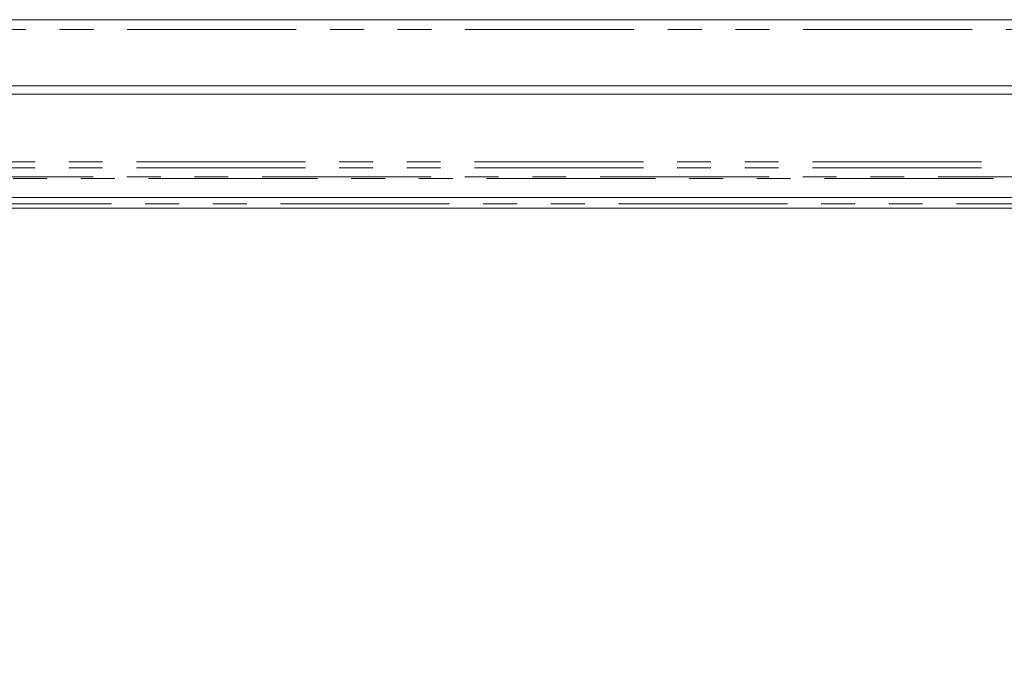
# Model space of a CAD drawing. Header units: millimetres. Extents: x 19 to 844, y 7 to 552.
# Tile 19 of 177: x 234 to 271, y 91 to 115. Entities that reach past the tile are written whole.
import ezdxf

# ---------------------------------------------------------------- set-up
doc = ezdxf.new("R2010")
doc.units = ezdxf.units.MM
doc.linetypes.add('PHANTOM', pattern=[12.7, 6.35, -1.27, 1.27, -1.27, 1.27, -1.27])
doc.styles.add('SLDTEXTSTYLE0', font='TXT', dxfattribs={"width": 0.75})

msp = doc.modelspace()

# ---------------------------------------------------------------- linework, layer by layer
at = {"color": 7, "linetype": 'Continuous', "lineweight": 15}
for p, q in [((313.406, 114.811), (59.89, 114.811)), ((108.761, 112.332), (313.406, 112.331)), ((108.771, 112.331), (313.41, 112.331)), ((108.678, 112.011), (313.425, 112.011)), ((313.937, 108.131), (59.36, 108.131)), ((313.3, 107.731), (59.997, 107.731))]:
    msp.add_line(p, q, dxfattribs=at)
at = {"color": 8, "linetype": 'PHANTOM', "lineweight": 0}
for p, q in [((59.89, 114.446), (313.406, 114.446)), ((60.236, 109.474), (313.061, 109.474)), ((60.236, 109.248), (313.061, 109.248)), ((312.607, 108.911), (60.69, 108.911)), ((60.69, 108.845), (312.607, 108.845)), ((313.3, 107.891), (59.997, 107.891))]:
    msp.add_line(p, q, dxfattribs=at)

# ---------------------------------------------------------------- texts
at = {"color": 7, "linetype": 'Continuous', "lineweight": 0, "insert": (143.623, 95.825), "char_height": 5, "attachment_point": 1, "style": 'SLDTEXTSTYLE0'}
msp.add_mtext('STAND REMOVED FOR CLARITY', dxfattribs=at)

doc.saveas('drawing.dxf')
